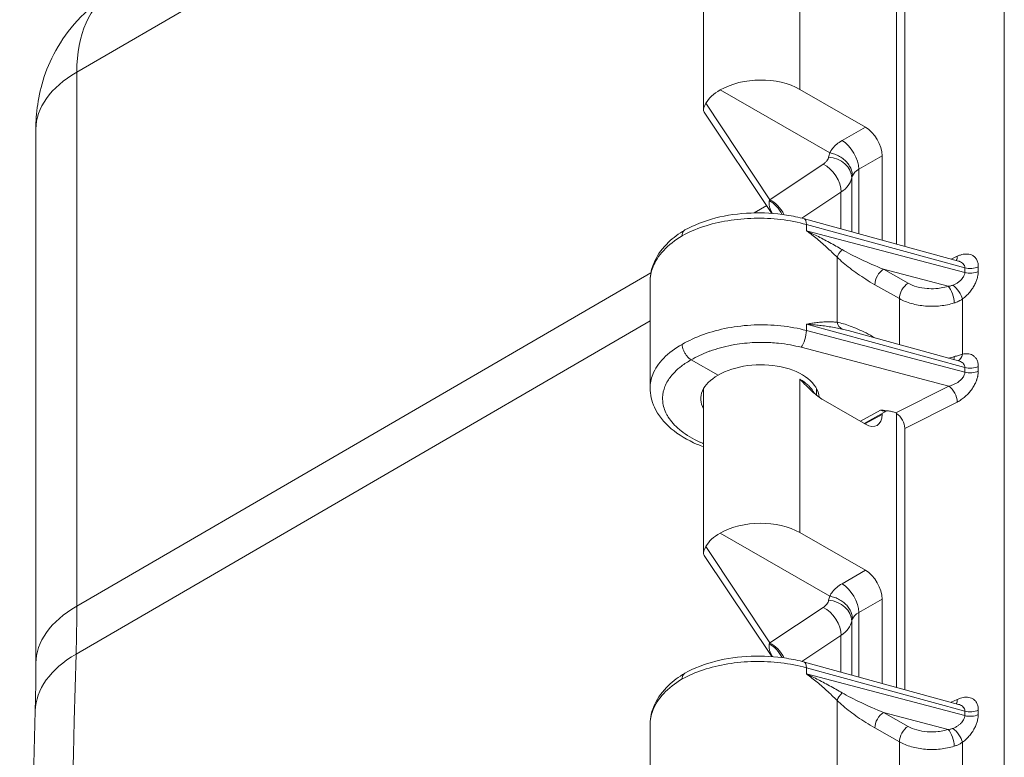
# Model space of a CAD drawing. Header units: inches. Extents: x 0 to 110, y 2 to 70.
# Tile 8 of 129: x 3.86 to 6.39, y 17.29 to 19.19. Entities that reach past the tile are written whole.
import ezdxf

# ---------------------------------------------------------------- set-up
doc = ezdxf.new("R2010")
doc.units = ezdxf.units.IN
doc.header["$LTSCALE"] = 3.25
doc.header["$MEASUREMENT"] = 0
doc.layers.add('Visible (ANSI)', color=7, linetype='Continuous', lineweight=18)
doc.layers.add('Visible Narrow (ANSI)', color=7, linetype='Continuous', lineweight=5)

msp = doc.modelspace()

# ---------------------------------------------------------------- linework, layer by layer
at = {"layer": 'Visible (ANSI)'}
for p, q in [((5.616, 19.3784), (5.616, 18.9561)), ((6.1113, 18.6116), (6.1113, 19.3159)), ((6.133, 19.2768), (6.133, 18.6056)), ((5.6593, 19.0074), (5.9404, 18.8456)), ((5.8637, 19.009), (6.032, 18.912)), ((5.7917, 18.6904), (5.6176, 18.9504)), ((3.9019, 17.5344), (3.9019, 18.9066)), ((6.0747, 18.8381), (6.0747, 18.6216)), ((6.2712, 18.5678), (5.8751, 18.6763)), ((5.479, 18.5155), (5.479, 18.2415)), ((6.2617, 18.5083), (6.2617, 18.5083)), ((5.9878, 18.3892), (5.9878, 18.3892)), ((5.9878, 18.3892), (6.2712, 18.3115)), ((5.6535, 18.2744), (5.5846, 18.3141)), ((5.616, 18.2397), (5.616, 17.8173)), ((5.9061, 18.2406), (5.9061, 18.2235)), ((5.9235, 18.2113), (6.032, 18.1488)), ((6.0872, 18.1834), (6.0286, 18.1508)), ((6.0747, 18.1764), (6.0747, 18.1735)), ((6.1113, 17.4728), (6.1113, 18.1771)), ((6.133, 18.1381), (6.133, 17.4669)), ((5.6593, 17.8687), (5.9404, 17.7068)), ((5.8637, 17.8703), (6.032, 17.7733)), ((5.7917, 17.5517), (5.6176, 17.8117)), ((6.0747, 17.6994), (6.0747, 17.4828)), ((6.2712, 17.429), (5.8751, 17.5375)), ((5.479, 17.3768), (5.479, 17.1028)), ((6.2617, 17.3695), (6.2617, 17.3695))]:
    msp.add_line(p, q, dxfattribs=at)
for centre, major_axis, ratio, start_param, end_param in [((5.7611, 18.9479), (0.1451, 0.0022), 0.585862, 0.776396, 2.339193), ((5.7611, 18.9479), (0.1451, -0.0022), 0.565686, 2.356589, 2.853528), ((6.032, 18.8627), (0.0301, -0.0523), 0.578269, 0.787485, 2.357977), ((5.8665, 18.6449), (0.0086, 0.0313), 0.342066, 6.283149, 6.283195), ((5.7611, 18.2125), (-0.152, -0.0023), 0.585862, 3.180517, 5.488785), ((5.7611, 18.2125), (-0.152, 0.0023), 0.565686, 5.506182, 6.595407), ((6.032, 18.1981), (0.0301, -0.0523), 0.577917, 5.499872, 7.070364), ((6.11, 18.1514), (0.0163, -0.0281), 0.578974, 0.78442, 2.26258), ((5.7611, 17.8091), (0.1451, 0.0022), 0.585862, 0.776396, 2.339193), ((5.7611, 17.8092), (0.1451, -0.0022), 0.565686, 2.356589, 2.853528), ((6.032, 17.724), (0.0301, -0.0523), 0.578269, 0.787485, 2.357977), ((5.8665, 17.5062), (0.0086, 0.0313), 0.342066, 6.283149, 6.283195)]:
    msp.add_ellipse(centre, major_axis=major_axis, ratio=ratio, start_param=start_param, end_param=end_param, dxfattribs=at)
for points, knots in [([(3.9019, 18.9066), (3.9019, 18.9267), (3.9033, 18.948), (3.91, 18.993), (3.9153, 19.0168), (3.932, 19.0667), (3.9434, 19.0927), (3.9742, 19.145), (3.9936, 19.1712), (4.0411, 19.2195), (4.0691, 19.2415), (4.0997, 19.2594)], [1.5707963, 1.5707963, 1.5707963, 1.5707963, 1.7276444, 1.7276444, 1.8844925, 1.8844925, 2.0413407, 2.0413407, 2.1981888, 2.1981888, 2.3550369, 2.3550369, 2.3550369, 2.3550369]), ([(5.6176, 18.9504), (5.6168, 18.9516), (5.6163, 18.9529), (5.6154, 18.9589), (5.6176, 18.9645), (5.6223, 18.9733)], [0.0906454, 0.0906454, 0.0906454, 0.0906454, 0.135667, 0.135667, 0.2691124, 0.2691124, 0.2691124, 0.2691124]), ([(5.9986, 18.787), (5.9986, 18.7907), (5.9981, 18.7945), (5.9971, 18.7982), (5.9961, 18.802), (5.9946, 18.8057), (5.9928, 18.8094), (5.9909, 18.813), (5.9886, 18.8165), (5.9859, 18.8198), (5.9832, 18.8231), (5.9801, 18.8262), (5.9767, 18.829), (5.9733, 18.8319), (5.9696, 18.8344), (5.9657, 18.8366), (5.9618, 18.8389), (5.9578, 18.8407), (5.9534, 18.8423), (5.9491, 18.8438), (5.9445, 18.8449), (5.9404, 18.8456)], [0.0000479, 0.0000479, 0.0000479, 0.0000479, 0.1428571, 0.1428571, 0.1428571, 0.2857143, 0.2857143, 0.2857143, 0.4285714, 0.4285714, 0.4285714, 0.5714286, 0.5714286, 0.5714286, 0.7142857, 0.7142857, 0.7142857, 0.8571429, 0.8571429, 0.8571429, 1, 1, 1, 1]), ([(5.5685, 18.6479), (5.5917, 18.6608), (5.6187, 18.6712), (5.676, 18.6858), (5.7071, 18.6901), (5.7686, 18.6926), (5.7999, 18.6907), (5.8452, 18.6835), (5.8604, 18.6803), (5.8751, 18.6763)], [0, 0, 0, 0, 0.258225, 0.258225, 0.51406, 0.51406, 0.7651761, 0.7651761, 0.8967651, 0.8967651, 0.8967651, 0.8967651]), ([(5.479, 18.516), (5.4791, 18.5338), (5.4833, 18.5518), (5.4992, 18.5856), (5.5113, 18.6019), (5.5384, 18.6278), (5.5526, 18.6384), (5.5683, 18.6477)], [0.0020596, 0.0020596, 0.0020596, 0.0020596, 0.208726, 0.208726, 0.4253262, 0.4253262, 0.6003318, 0.6003318, 0.6003318, 0.6003318]), ([(5.5685, 18.6479), (5.5685, 18.6478), (5.5684, 18.6478), (5.5684, 18.6478), (5.567, 18.647), (5.5657, 18.6458), (5.5647, 18.6444), (5.5627, 18.6415), (5.5616, 18.6375), (5.5616, 18.6329)], [0.4933139, 0.4933139, 0.4933139, 0.4933139, 0.4999131, 0.4999131, 0.4999131, 0.6666667, 0.6666667, 0.6666667, 0.9998723, 0.9998723, 0.9998723, 0.9998723]), ([(5.5616, 18.3539), (5.5616, 18.3492), (5.5628, 18.3441), (5.5649, 18.3389), (5.5659, 18.3363), (5.5671, 18.3337), (5.5685, 18.3313), (5.5698, 18.3289), (5.5714, 18.3264), (5.5732, 18.3243), (5.5766, 18.3199), (5.5806, 18.3164), (5.5846, 18.3141)], [0, 0, 0, 0, 0.333333, 0.333333, 0.333333, 0.500146, 0.500146, 0.500146, 0.666667, 0.666667, 0.666667, 1, 1, 1, 1]), ([(5.9235, 18.2113), (5.9191, 18.2139), (5.9099, 18.2201), (5.8953, 18.2326), (5.8799, 18.2475), (5.8692, 18.2586), (5.8637, 18.2644)], [0, 0, 0, 0, 0.25, 0.5, 0.75, 0.9999878, 0.9999878, 0.9999878, 0.9999878]), ([(5.616, 18.0907), (5.6106, 18.0927), (5.6054, 18.0948), (5.5748, 18.1078), (5.552, 18.1214), (5.5145, 18.1532), (5.4995, 18.1718), (5.4829, 18.2078), (5.479, 18.2247), (5.479, 18.2416)], [0.9644586, 0.9644586, 0.9644586, 0.9644586, 1.0153956, 1.0153956, 1.2688041, 1.2688041, 1.5260768, 1.5260768, 1.7250224, 1.7250224, 1.7250224, 1.7250224]), ([(6.0707, 18.1849), (6.0715, 18.1848), (6.0717, 18.1848), (6.0786, 18.1843), (6.085, 18.1838), (6.0945, 18.1824), (6.098, 18.1818), (6.1043, 18.1801), (6.1073, 18.1791), (6.1099, 18.1779)], [-0.1148729, -0.1148729, -0.1148729, -0.1148729, -0.1088705, -0.1088705, -0.057359, -0.057359, -0.0277862, -0.0277862, -0.000001, -0.000001, -0.000001, -0.000001]), ([(6.1099, 18.1779), (6.1103, 18.1777), (6.1106, 18.1775), (6.111, 18.1773), (6.1114, 18.1771), (6.1117, 18.1768), (6.1121, 18.1766)], [0.0000089, 0.0000089, 0.0000089, 0.0000089, 0.5000038, 0.5000038, 0.5000038, 1, 1, 1, 1]), ([(5.6176, 17.8117), (5.6168, 17.8129), (5.6163, 17.8142), (5.6154, 17.8201), (5.6176, 17.8258), (5.6223, 17.8346)], [0.0906454, 0.0906454, 0.0906454, 0.0906454, 0.135667, 0.135667, 0.2691124, 0.2691124, 0.2691124, 0.2691124]), ([(5.9986, 17.6483), (5.9986, 17.652), (5.9981, 17.6557), (5.9971, 17.6595), (5.9961, 17.6632), (5.9946, 17.667), (5.9928, 17.6706), (5.9909, 17.6743), (5.9886, 17.6778), (5.9859, 17.6811), (5.9832, 17.6844), (5.9801, 17.6875), (5.9767, 17.6903), (5.9733, 17.6931), (5.9696, 17.6957), (5.9657, 17.6979), (5.9618, 17.7001), (5.9578, 17.702), (5.9534, 17.7035), (5.9491, 17.7051), (5.9445, 17.7062), (5.9404, 17.7068)], [0.0000479, 0.0000479, 0.0000479, 0.0000479, 0.1428571, 0.1428571, 0.1428571, 0.2857143, 0.2857143, 0.2857143, 0.4285714, 0.4285714, 0.4285714, 0.5714286, 0.5714286, 0.5714286, 0.7142857, 0.7142857, 0.7142857, 0.8571429, 0.8571429, 0.8571429, 1, 1, 1, 1]), ([(5.5685, 17.5091), (5.5917, 17.522), (5.6187, 17.5325), (5.676, 17.547), (5.7071, 17.5514), (5.7686, 17.5538), (5.7999, 17.552), (5.8452, 17.5448), (5.8604, 17.5415), (5.8751, 17.5375)], [0, 0, 0, 0, 0.258225, 0.258225, 0.51406, 0.51406, 0.7651761, 0.7651761, 0.8967651, 0.8967651, 0.8967651, 0.8967651]), ([(3.9002, 17.4121), (3.9004, 17.4201), (3.9006, 17.4282), (3.901, 17.4444), (3.9012, 17.4525), (3.9015, 17.4688), (3.9016, 17.477), (3.9018, 17.4933), (3.9018, 17.5015), (3.9019, 17.5179), (3.9019, 17.5262), (3.9019, 17.5344)], [1.53818281, 1.53818281, 1.53818281, 1.53818281, 1.54470552, 1.54470552, 1.55122822, 1.55122822, 1.55775092, 1.55775092, 1.56427362, 1.56427362, 1.57079633, 1.57079633, 1.57079633, 1.57079633]), ([(5.479, 17.3773), (5.4791, 17.3951), (5.4833, 17.413), (5.4992, 17.4469), (5.5113, 17.4631), (5.5384, 17.4891), (5.5526, 17.4997), (5.5683, 17.509)], [0.0020596, 0.0020596, 0.0020596, 0.0020596, 0.208726, 0.208726, 0.4253262, 0.4253262, 0.6003318, 0.6003318, 0.6003318, 0.6003318]), ([(5.5685, 17.5091), (5.5685, 17.5091), (5.5684, 17.5091), (5.5684, 17.509), (5.567, 17.5082), (5.5657, 17.5071), (5.5647, 17.5056), (5.5627, 17.5028), (5.5616, 17.4988), (5.5616, 17.4941)], [0.4933139, 0.4933139, 0.4933139, 0.4933139, 0.4999131, 0.4999131, 0.4999131, 0.6666667, 0.6666667, 0.6666667, 0.9998723, 0.9998723, 0.9998723, 0.9998723]), ([(3.9002, 11.8405), (3.8897, 12.2178), (3.8813, 12.5939), (3.8688, 13.344), (3.8646, 13.7178), (3.8604, 14.4632), (3.8604, 14.8347), (3.8646, 15.5753), (3.8688, 15.9444), (3.8813, 16.6801), (3.8897, 17.0467), (3.9002, 17.4121)], [1.53818281, 1.53818281, 1.53818281, 1.53818281, 1.55122822, 1.55122822, 1.56427362, 1.56427362, 1.57731903, 1.57731903, 1.59036443, 1.59036443, 1.60340984, 1.60340984, 1.60340984, 1.60340984])]:
    msp.add_open_spline(points, degree=3, knots=knots, dxfattribs=at)
for points in [[(6.2712, 18.5678), (6.2712, 18.5678), (6.2712, 18.5678), (6.2712, 18.5678)], [(5.479, 18.5155), (5.479, 18.5155), (5.479, 18.5155), (5.479, 18.5155)], [(6.2712, 18.3115), (6.2712, 18.3115), (6.2712, 18.3115), (6.2712, 18.3115)], [(6.0873, 18.1834), (6.0873, 18.1834), (6.0872, 18.1834), (6.0872, 18.1834)], [(6.2712, 17.429), (6.2712, 17.429), (6.2712, 17.429), (6.2712, 17.429)], [(5.479, 17.3768), (5.479, 17.3768), (5.479, 17.3768), (5.479, 17.3768)]]:
    msp.add_open_spline(points, degree=3, dxfattribs=at)
at = {"layer": 'Visible Narrow (ANSI)'}
for p, q in [((6.3885, 11.682), (6.3885, 21.4248)), ((4.0069, 19.0534), (5.6658, 20.0171)), ((5.8637, 19.3845), (5.8637, 19.009)), ((4.0069, 17.6812), (4.0069, 19.0534)), ((5.7861, 18.7255), (5.6223, 18.9733)), ((5.9722, 18.8776), (6.032, 18.912)), ((6.0148, 18.8036), (6.0747, 18.8381)), ((5.7861, 18.7255), (5.9237, 18.8169)), ((5.9726, 18.8231), (5.9726, 18.8231)), ((5.9791, 18.8269), (5.9791, 18.8269)), ((6.0148, 18.638), (6.0148, 18.8036)), ((5.9968, 18.7817), (5.9968, 18.6429)), ((5.8686, 18.678), (5.9692, 18.7448)), ((5.9692, 18.7448), (5.9692, 18.6505)), ((5.7462, 18.6916), (5.7784, 18.7103)), ((5.7925, 18.7185), (5.7925, 18.7185)), ((5.8803, 18.6619), (5.8803, 18.6458)), ((6.2872, 18.5504), (5.8803, 18.6619)), ((6.2872, 18.5387), (5.8803, 18.6458)), ((5.9968, 18.5839), (5.9968, 18.5839)), ((5.9591, 18.4105), (5.9591, 18.5778)), ((6.2522, 18.573), (6.2678, 18.5802)), ((4.0069, 17.6812), (5.4811, 18.5376)), ((6.2445, 18.5032), (6.0785, 18.5468)), ((6.1415, 18.5111), (6.0785, 18.5468)), ((6.2872, 18.5504), (6.2872, 18.5387)), ((6.3218, 18.553), (6.3218, 18.5413)), ((6.1191, 18.4714), (6.0561, 18.5072)), ((6.2545, 18.4857), (6.2545, 18.4857)), ((6.1191, 18.3532), (6.1191, 18.4714)), ((6.2545, 18.4586), (6.2545, 18.4586)), ((6.2582, 18.4737), (6.2582, 18.4737)), ((6.2582, 18.4597), (6.2582, 18.4597)), ((6.2814, 18.3287), (6.2814, 18.4705)), ((6.2085, 18.4518), (6.2085, 18.4518)), ((5.479, 18.4145), (4.0052, 17.5581)), ((5.8803, 18.4057), (5.8803, 18.3896)), ((5.8803, 18.4057), (6.2872, 18.2942)), ((5.9692, 18.4083), (5.9692, 18.4083)), ((6.2872, 18.2825), (5.8803, 18.3896)), ((6.0148, 18.392), (6.0148, 18.392)), ((6.0561, 18.371), (6.058, 18.37)), ((6.2465, 18.2464), (5.8669, 18.3463)), ((6.2872, 18.2942), (6.2872, 18.2825)), ((6.3218, 18.2968), (6.3218, 18.2851)), ((5.8637, 18.2644), (5.8637, 18.2458)), ((5.8637, 18.2644), (5.8637, 18.2644)), ((5.8637, 18.2458), (5.8637, 17.8703)), ((6.2465, 18.2464), (6.1099, 18.1779)), ((6.2678, 18.2057), (6.133, 18.1381)), ((6.0192, 18.1562), (6.0707, 18.1849)), ((6.0304, 18.1498), (6.0747, 18.1735)), ((5.7861, 17.5868), (5.6223, 17.8346)), ((5.9722, 17.7388), (6.032, 17.7733)), ((6.0148, 17.6649), (6.0747, 17.6994)), ((5.7861, 17.5868), (5.9237, 17.6782)), ((6.0148, 17.4993), (6.0148, 17.6649)), ((5.9968, 17.643), (5.9968, 17.5042)), ((5.8686, 17.5393), (5.9692, 17.6061)), ((5.9692, 17.6061), (5.9692, 17.5118)), ((5.8803, 17.5231), (5.8803, 17.5071)), ((6.2872, 17.4117), (5.8803, 17.5231)), ((6.2872, 17.4), (5.8803, 17.5071)), ((5.9968, 17.4452), (5.9968, 17.4452)), ((5.9591, 17.2718), (5.9591, 17.4391)), ((6.2522, 17.4342), (6.2678, 17.4415)), ((6.2445, 17.3644), (6.0785, 17.4081)), ((6.1415, 17.3723), (6.0785, 17.4081)), ((6.2872, 17.4117), (6.2872, 17.4)), ((6.3218, 17.4143), (6.3218, 17.4026)), ((6.1191, 17.3327), (6.0561, 17.3684)), ((6.2545, 17.347), (6.2545, 17.347)), ((6.1191, 17.2145), (6.1191, 17.3327)), ((6.2545, 17.3199), (6.2545, 17.3199)), ((6.2582, 17.335), (6.2582, 17.335)), ((6.2582, 17.321), (6.2582, 17.321)), ((6.2814, 17.1899), (6.2814, 17.3317)), ((6.2085, 17.3131), (6.2085, 17.3131))]:
    msp.add_line(p, q, dxfattribs=at)
for centre, major_axis, ratio, start_param, end_param in [((4.3245, 18.8706), (-0.2241, 0.3892), 0.578093, 0.003091, 0.787332), ((4.2641, 18.9066), (-0.3621, 0), 0.575862, 5.50215, 6.283185), ((5.9729, 18.8286), (-0.0301, 0.0523), 0.557781, 3.929044, 5.499536), ((5.9367, 18.7854), (0.0593, -0.0112), 0.82069, 0.152197, 1.712036), ((5.923, 18.7672), (-0.0334, 0.0503), 0.636195, 3.890894, 5.460094), ((6.0568, 18.7769), (-0.0604, 0.0018), 0.555287, 6.030885, 6.193255), ((6.0568, 18.7786), (-0.0604, -0.0019), 0.595672, 5.462279, 5.996369), ((5.7799, 18.6724), (-0.0299, 0.0524), 0.675568, 4.619684, 5.46345), ((5.7853, 18.6758), (-0.0334, 0.0503), 0.636195, 4.519861, 5.460169), ((5.8665, 18.6449), (0.0086, 0.0313), 0.342066, 5.374827, 6.283149), ((5.9819, 18.5912), (-0.0225, -0.0234), 0.356821, 4.786412, 5.610461), ((6.0812, 18.5723), (0.1514, -0.062), 0.150689, 3.969504, 4.756441), ((6.2469, 18.5945), (0.0137, -0.0295), 0.535442, 0.352495, 0.835351), ((6.0789, 18.5205), (-0.016, -0.0283), 0.57412, 3.938998, 5.492314), ((6.3009, 18.5674), (0.0325, 0), 0.575862, 4.276057, 5.410521), ((6.3009, 18.5557), (0.0325, 0), 0.575862, 4.276058, 5.410524), ((6.1419, 18.4847), (-0.016, -0.0283), 0.574125, 3.938994, 5.492337), ((6.2449, 18.4768), (0.0098, -0.031), 0.370579, 0.893432, 2.459026), ((6.2605, 18.4848), (0.0195, -0.026), 0.36914, 0.739434, 2.203266), ((5.9819, 18.4238), (-0.0056, -0.032), 0.729566, 5.265043, 6.089087), ((5.8665, 18.3726), (0.0083, 0.0314), 0.348941, 3.816961, 5.371322), ((6.0789, 18.3843), (0.0161, 0.0283), 0.573986, 2.350865, 2.371363), ((6.2449, 18.3389), (-0.009, 0.0312), 0.389776, 3.731477, 4.045746), ((6.2605, 18.343), (0.0068, -0.0318), 0.65012, 0.116755, 0.968845), ((6.3009, 18.3112), (0.0325, 0), 0.575862, 4.276057, 5.410521), ((6.3009, 18.2995), (0.0325, 0), 0.575862, 4.276058, 5.410524), ((6.2469, 18.2201), (0.0146, -0.029), 0.515418, 0.819538, 2.388814), ((6.071, 18.2116), (0.0165, -0.028), 0.596053, 5.493149, 6.268602), ((5.9729, 17.6899), (-0.0301, 0.0523), 0.557781, 3.929044, 5.499536), ((4.2641, 17.5344), (-0.3621, 0), 0.575862, 5.50215, 6.283185), ((0.7132, 19.578), (-2.3245, 4.0366), 0.578093, 3.896311, 3.928925), ((5.923, 17.6284), (-0.0334, 0.0503), 0.636195, 3.890894, 5.460094), ((5.9367, 17.6466), (0.0593, -0.0112), 0.82069, 0.152197, 1.712036), ((6.0568, 17.6382), (-0.0604, 0.0018), 0.555287, 6.030885, 6.193255), ((6.0568, 17.6399), (-0.0604, -0.0019), 0.595672, 5.462279, 5.996369), ((5.7799, 17.5337), (-0.0299, 0.0524), 0.675568, 4.619684, 5.46345), ((5.7853, 17.537), (-0.0334, 0.0503), 0.636195, 4.519861, 5.460169), ((4.2622, 17.4017), (-0.362, 0.0104), 0.594406, 5.518933, 6.283185), ((77.843, -27.7476), (-52.1379, 90.539), 0.578093, 0.754718, 0.819945), ((5.8665, 17.5062), (0.0086, 0.0313), 0.342066, 5.374827, 6.283149), ((5.9819, 17.4524), (-0.0225, -0.0234), 0.356821, 4.786412, 5.610461), ((6.0812, 17.4336), (0.1514, -0.062), 0.150689, 3.969504, 4.756441), ((6.2469, 17.4558), (0.0137, -0.0295), 0.535442, 0.352495, 0.835351), ((6.0789, 17.3818), (-0.016, -0.0283), 0.57412, 3.938998, 5.492314), ((6.3009, 17.4286), (0.0325, 0), 0.575862, 4.276057, 5.410521), ((6.3009, 17.4169), (0.0325, 0), 0.575862, 4.276058, 5.410524), ((6.1419, 17.346), (-0.016, -0.0283), 0.574125, 3.938994, 5.492337), ((6.2449, 17.3381), (0.0098, -0.031), 0.370579, 0.893432, 2.459026), ((6.2605, 17.3461), (0.0195, -0.026), 0.36914, 0.739434, 2.203266)]:
    msp.add_ellipse(centre, major_axis=major_axis, ratio=ratio, start_param=start_param, end_param=end_param, dxfattribs=at)
for points, knots in [([(5.9404, 18.8456), (5.9423, 18.8494), (5.9465, 18.8574), (5.9577, 18.8681), (5.9669, 18.8745), (5.9722, 18.8776)], [0.0000007, 0.0000007, 0.0000007, 0.0000007, 0.3333333, 0.6666667, 1, 1, 1, 1]), ([(5.9237, 18.8169), (5.9252, 18.8179), (5.9266, 18.819), (5.9278, 18.82), (5.9299, 18.8218), (5.9316, 18.8236), (5.933, 18.8254), (5.9343, 18.8271), (5.9353, 18.8288), (5.9361, 18.8306), (5.9367, 18.8321), (5.9372, 18.8336), (5.9375, 18.8351)], [0, 0, 0, 0, 0.1912749, 0.1912749, 0.1912749, 0.5, 0.5, 0.5, 0.7763274, 0.7763274, 0.7763274, 0.9999757, 0.9999757, 0.9999757, 0.9999757]), ([(5.9692, 18.7448), (5.9768, 18.75), (5.9894, 18.7616), (5.9955, 18.7749), (5.9968, 18.7817)], [0.0000001, 0.0000001, 0.0000001, 0.0000001, 0.5, 0.9999997, 0.9999997, 0.9999997, 0.9999997]), ([(5.7931, 18.6903), (5.7927, 18.6909), (5.7924, 18.6915), (5.7921, 18.6921), (5.792, 18.6921), (5.792, 18.6922), (5.792, 18.6923), (5.7911, 18.6938), (5.7903, 18.6954), (5.7896, 18.6969), (5.7895, 18.6971), (5.7895, 18.6972), (5.7894, 18.6973), (5.7887, 18.6988), (5.7881, 18.7003), (5.7875, 18.7017), (5.7875, 18.7019), (5.7874, 18.702), (5.7873, 18.7022), (5.7868, 18.7036), (5.7863, 18.705), (5.7859, 18.7063), (5.7859, 18.7065), (5.7858, 18.7066), (5.7858, 18.7068), (5.7854, 18.7081), (5.7852, 18.7093), (5.7849, 18.7105), (5.7849, 18.7107), (5.7849, 18.7108), (5.7849, 18.711), (5.7847, 18.7121), (5.7846, 18.7132), (5.7845, 18.7142), (5.7845, 18.7144), (5.7845, 18.7145), (5.7845, 18.7147), (5.7844, 18.7157), (5.7844, 18.7166), (5.7845, 18.7175), (5.7845, 18.7176), (5.7845, 18.7178), (5.7845, 18.718), (5.7845, 18.7188), (5.7846, 18.7196), (5.7848, 18.7204), (5.7848, 18.7205), (5.7848, 18.7207), (5.7849, 18.7209), (5.785, 18.7216), (5.7852, 18.7223), (5.7854, 18.723)], [0.2401828, 0.2401828, 0.2401828, 0.2401828, 0.2727273, 0.2727273, 0.2727273, 0.2773277, 0.2773277, 0.2773277, 0.3636364, 0.3636364, 0.3636364, 0.3700444, 0.3700444, 0.3700444, 0.4545455, 0.4545455, 0.4545455, 0.4627586, 0.4627586, 0.4627586, 0.5454545, 0.5454545, 0.5454545, 0.5554928, 0.5554928, 0.5554928, 0.6363636, 0.6363636, 0.6363636, 0.6482745, 0.6482745, 0.6482745, 0.7272727, 0.7272727, 0.7272727, 0.7409922, 0.7409922, 0.7409922, 0.8181818, 0.8181818, 0.8181818, 0.8337261, 0.8337261, 0.8337261, 0.9090909, 0.9090909, 0.9090909, 0.9264008, 0.9264008, 0.9264008, 1, 1, 1, 1]), ([(5.7854, 18.723), (5.7855, 18.7234), (5.7857, 18.7242), (5.786, 18.7251), (5.7861, 18.7255)], [0.00017, 0.00017, 0.00017, 0.00017, 0.5, 1, 1, 1, 1]), ([(5.8803, 18.6619), (5.8594, 18.6676), (5.8154, 18.6761), (5.7461, 18.6794), (5.6777, 18.6732), (5.6143, 18.6578), (5.5779, 18.6419), (5.5616, 18.6329)], [0, 0, 0, 0, 0.2, 0.4, 0.6, 0.8, 1, 1, 1, 1]), ([(5.5616, 18.6329), (5.5428, 18.6217), (5.5106, 18.5963), (5.4842, 18.5553), (5.479, 18.5276), (5.479, 18.5155)], [0, 0, 0, 0, 0.0909091, 0.1818182, 0.2527386, 0.2527386, 0.2527386, 0.2527386]), ([(5.9591, 18.5778), (5.9549, 18.5821), (5.9506, 18.5863), (5.9461, 18.5906), (5.9416, 18.5949), (5.9369, 18.5993), (5.9322, 18.6035), (5.9275, 18.6078), (5.9228, 18.612), (5.9181, 18.616), (5.9134, 18.62), (5.9087, 18.6239), (5.9042, 18.6275), (5.8997, 18.6311), (5.8954, 18.6345), (5.8914, 18.6376), (5.8874, 18.6406), (5.8837, 18.6433), (5.8803, 18.6458)], [0.0001648, 0.0001648, 0.0001648, 0.0001648, 0.1666667, 0.1666667, 0.1666667, 0.3333333, 0.3333333, 0.3333333, 0.5, 0.5, 0.5, 0.6666667, 0.6666667, 0.6666667, 0.8333333, 0.8333333, 0.8333333, 1, 1, 1, 1]), ([(5.9719, 18.5975), (5.9668, 18.6004), (5.9615, 18.6034), (5.9562, 18.6065), (5.9508, 18.6095), (5.9452, 18.6126), (5.9397, 18.6156), (5.9341, 18.6186), (5.9286, 18.6216), (5.9232, 18.6245), (5.9177, 18.6273), (5.9124, 18.6301), (5.9073, 18.6326), (5.9021, 18.6352), (5.8972, 18.6377), (5.8927, 18.6399), (5.8882, 18.642), (5.8841, 18.644), (5.8803, 18.6458)], [0, 0, 0, 0, 0.166667, 0.166667, 0.166667, 0.333333, 0.333333, 0.333333, 0.5, 0.5, 0.5, 0.666667, 0.666667, 0.666667, 0.833333, 0.833333, 0.833333, 1, 1, 1, 1]), ([(6.0561, 18.5072), (6.0482, 18.5117), (6.0329, 18.5209), (6.0116, 18.5351), (5.9922, 18.5493), (5.9747, 18.5635), (5.9641, 18.5731), (5.9591, 18.5778)], [0, 0, 0, 0, 0.2, 0.4, 0.6, 0.8, 0.9999812, 0.9999812, 0.9999812, 0.9999812]), ([(6.2712, 18.5678), (6.272, 18.5675), (6.2728, 18.5673), (6.2736, 18.567), (6.2737, 18.567), (6.2738, 18.5669), (6.2739, 18.5669), (6.2756, 18.5663), (6.2772, 18.5655), (6.2788, 18.5645), (6.2789, 18.5645), (6.279, 18.5644), (6.279, 18.5644), (6.2806, 18.5634), (6.282, 18.5622), (6.2832, 18.5608), (6.2844, 18.5594), (6.2854, 18.5578), (6.2861, 18.5561), (6.2868, 18.5543), (6.2872, 18.5524), (6.2872, 18.5504)], [0.4975282, 0.4975282, 0.4975282, 0.4975282, 0.5488529, 0.5488529, 0.5488529, 0.5555556, 0.5555556, 0.5555556, 0.6608392, 0.6608392, 0.6608392, 0.6666667, 0.6666667, 0.6666667, 0.7727679, 0.7727679, 0.7727679, 0.8846584, 0.8846584, 0.8846584, 1, 1, 1, 1]), ([(6.2872, 18.5387), (6.2872, 18.5377), (6.2871, 18.5366), (6.2869, 18.5354), (6.2866, 18.5343), (6.2863, 18.533), (6.2858, 18.5317), (6.2853, 18.5304), (6.2847, 18.529), (6.2838, 18.5275), (6.283, 18.5261), (6.2819, 18.5245), (6.2806, 18.5229), (6.2794, 18.5214), (6.2779, 18.5198), (6.2762, 18.5182), (6.2745, 18.5166), (6.2726, 18.5151), (6.2705, 18.5136), (6.2685, 18.5121), (6.2662, 18.5107), (6.2639, 18.5094), (6.2616, 18.5082), (6.2592, 18.507), (6.2567, 18.506)], [0.0000001, 0.0000001, 0.0000001, 0.0000001, 0.1250001, 0.1250001, 0.1250001, 0.2500001, 0.2500001, 0.2500001, 0.3750001, 0.3750001, 0.3750001, 0.5000001, 0.5000001, 0.5000001, 0.625, 0.625, 0.625, 0.75, 0.75, 0.75, 0.875, 0.875, 0.875, 1, 1, 1, 1]), ([(6.3218, 18.5413), (6.3218, 18.5393), (6.3217, 18.5371), (6.3211, 18.5323), (6.3202, 18.5273), (6.3177, 18.5185), (6.3135, 18.5087), (6.3076, 18.4983), (6.3, 18.488), (6.2941, 18.4816), (6.2879, 18.4757), (6.2848, 18.473), (6.2814, 18.4705)], [0, 0, 0, 0, 0.125, 0.125, 0.25, 0.375, 0.5, 0.625, 0.75, 0.875, 0.875, 0.9999999, 0.9999999, 0.9999999, 0.9999999]), ([(6.2445, 18.5032), (6.2385, 18.5013), (6.2324, 18.4998), (6.2262, 18.4988), (6.2236, 18.4983), (6.2209, 18.498), (6.2183, 18.4977), (6.2105, 18.4969), (6.2025, 18.4966), (6.1946, 18.497), (6.1933, 18.497), (6.1919, 18.4971), (6.1906, 18.4972), (6.1814, 18.4979), (6.1724, 18.4995), (6.1642, 18.5018), (6.1559, 18.5041), (6.1484, 18.5072), (6.1415, 18.5111)], [0, 0, 0, 0, 0.176003, 0.176003, 0.176003, 0.25, 0.25, 0.25, 0.463339, 0.463339, 0.463339, 0.5, 0.5, 0.5, 0.74903, 0.74903, 0.74903, 1, 1, 1, 1]), ([(6.2567, 18.506), (6.2556, 18.5055), (6.2545, 18.5051), (6.2532, 18.5047), (6.2519, 18.5044), (6.2506, 18.5041), (6.2491, 18.5038), (6.2477, 18.5035), (6.2461, 18.5033), (6.2445, 18.5032)], [0.0000026, 0.0000026, 0.0000026, 0.0000026, 0.3333348, 0.3333348, 0.3333348, 0.6666669, 0.6666669, 0.6666669, 0.9999991, 0.9999991, 0.9999991, 0.9999991]), ([(6.26, 18.4602), (6.2487, 18.4567), (6.2244, 18.4517), (6.1858, 18.4512), (6.149, 18.4577), (6.1281, 18.4663), (6.1191, 18.4714)], [0.0000001, 0.0000001, 0.0000001, 0.0000001, 0.25, 0.5, 0.75, 0.9999985, 0.9999985, 0.9999985, 0.9999985]), ([(6.2814, 18.4705), (6.2794, 18.4691), (6.2773, 18.4678), (6.2747, 18.4664), (6.2743, 18.4662), (6.272, 18.465), (6.27, 18.464), (6.2666, 18.4626), (6.2652, 18.4621), (6.2626, 18.4611), (6.2613, 18.4607), (6.26, 18.4602)], [0, 0, 0, 0, 0.333333, 0.333333, 0.391919, 0.391919, 0.666667, 0.666667, 0.845235, 0.845235, 1, 1, 1, 1]), ([(5.8803, 18.4057), (5.8836, 18.4063), (5.8872, 18.4069), (5.8911, 18.4075), (5.8951, 18.4081), (5.8993, 18.4088), (5.9038, 18.4094), (5.9083, 18.4099), (5.9129, 18.4104), (5.9176, 18.4108), (5.9178, 18.4108), (5.9179, 18.4109), (5.918, 18.4109), (5.9226, 18.4113), (5.9273, 18.4115), (5.9319, 18.4117), (5.932, 18.4117), (5.9322, 18.4117), (5.9324, 18.4117), (5.937, 18.4118), (5.9415, 18.4118), (5.9459, 18.4116), (5.9461, 18.4116), (5.9463, 18.4116), (5.9465, 18.4116), (5.9509, 18.4114), (5.955, 18.411), (5.9591, 18.4105)], [0, 0, 0, 0, 0.166667, 0.166667, 0.166667, 0.333333, 0.333333, 0.333333, 0.5, 0.5, 0.5, 0.504818, 0.504818, 0.504818, 0.666667, 0.666667, 0.666667, 0.673083, 0.673083, 0.673083, 0.833333, 0.833333, 0.833333, 0.841394, 0.841394, 0.841394, 1, 1, 1, 1]), ([(5.8803, 18.4057), (5.8839, 18.4054), (5.888, 18.4051), (5.8924, 18.4047), (5.8968, 18.4044), (5.9017, 18.4039), (5.9068, 18.4034), (5.9119, 18.4029), (5.9172, 18.4023), (5.9226, 18.4016), (5.9281, 18.401), (5.9337, 18.4002), (5.9392, 18.3993), (5.9448, 18.3985), (5.9504, 18.3975), (5.9559, 18.3965), (5.9614, 18.3955), (5.9667, 18.3944), (5.9719, 18.3932)], [0, 0, 0, 0, 0.166667, 0.166667, 0.166667, 0.333333, 0.333333, 0.333333, 0.5, 0.5, 0.5, 0.666667, 0.666667, 0.666667, 0.833333, 0.833333, 0.833333, 1, 1, 1, 1]), ([(5.9591, 18.4105), (5.9643, 18.4096), (5.9751, 18.407), (5.9927, 18.4012), (6.0122, 18.3934), (6.0332, 18.3835), (6.0483, 18.3754), (6.0561, 18.371)], [0.0000332, 0.0000332, 0.0000332, 0.0000332, 0.2, 0.4, 0.6, 0.8, 1, 1, 1, 1]), ([(5.8803, 18.3896), (5.8594, 18.3951), (5.8154, 18.4031), (5.7461, 18.4053), (5.6778, 18.3976), (5.6143, 18.3805), (5.5779, 18.3635), (5.5616, 18.3539)], [0, 0, 0, 0, 0.2, 0.4, 0.6, 0.8, 1, 1, 1, 1]), ([(5.8669, 18.3463), (5.858, 18.3486), (5.849, 18.3506), (5.8399, 18.3523), (5.8297, 18.3542), (5.8193, 18.3557), (5.8088, 18.3567), (5.7955, 18.3581), (5.7819, 18.3588), (5.7682, 18.3589), (5.7615, 18.359), (5.7547, 18.3588), (5.748, 18.3586), (5.7304, 18.3578), (5.7129, 18.356), (5.6959, 18.3531), (5.6933, 18.3527), (5.6907, 18.3522), (5.6881, 18.3517), (5.6686, 18.348), (5.6498, 18.3429), (5.6325, 18.3366), (5.6314, 18.3362), (5.6303, 18.3358), (5.6292, 18.3354), (5.6132, 18.3293), (5.5983, 18.3223), (5.5846, 18.3141)], [0, 0, 0, 0, 0.0941977, 0.0941977, 0.0941977, 0.2, 0.2, 0.2, 0.3339529, 0.3339529, 0.3339529, 0.4, 0.4, 0.4, 0.5731888, 0.5731888, 0.5731888, 0.6, 0.6, 0.6, 0.8, 0.8, 0.8, 0.8126384, 0.8126384, 0.8126384, 1, 1, 1, 1]), ([(5.479, 18.2416), (5.479, 18.2533), (5.4842, 18.2801), (5.5106, 18.3194), (5.5428, 18.3434), (5.5616, 18.3539)], [0.747257, 0.747257, 0.747257, 0.747257, 0.8181818, 0.9090909, 1, 1, 1, 1]), ([(5.616, 18.0987), (5.613, 18.0999), (5.6101, 18.1011), (5.607, 18.1025), (5.6067, 18.1027), (5.5882, 18.1111), (5.572, 18.1208), (5.557, 18.1327), (5.5556, 18.1338), (5.5424, 18.145), (5.5328, 18.1558), (5.5241, 18.1695), (5.5227, 18.172), (5.516, 18.1848), (5.5127, 18.1955), (5.5112, 18.21), (5.511, 18.2137), (5.5115, 18.227), (5.5135, 18.2365), (5.5192, 18.2506), (5.5216, 18.2553), (5.5291, 18.2679), (5.5352, 18.2755), (5.5475, 18.2881), (5.5533, 18.2932), (5.5672, 18.3037), (5.5754, 18.309), (5.5846, 18.3141)], [0.4405799, 0.4405799, 0.4405799, 0.4405799, 0.4545455, 0.4545455, 0.4560684, 0.4560684, 0.5454545, 0.5454545, 0.555039, 0.555039, 0.6363636, 0.6363636, 0.6540458, 0.6540458, 0.7272727, 0.7272727, 0.7530421, 0.7530421, 0.8181818, 0.8181818, 0.8519416, 0.8519416, 0.9090909, 0.9090909, 0.9513734, 0.9513734, 1, 1, 1, 1]), ([(6.26, 18.3223), (6.2636, 18.3234), (6.2709, 18.3255), (6.278, 18.3277), (6.2814, 18.3287)], [0.0000011, 0.0000011, 0.0000011, 0.0000011, 0.5, 1, 1, 1, 1]), ([(6.2712, 18.3115), (6.2712, 18.3115), (6.2713, 18.3115), (6.2713, 18.3115), (6.2729, 18.3111), (6.2746, 18.3105), (6.2761, 18.3097), (6.2777, 18.309), (6.2792, 18.3081), (6.2806, 18.3071), (6.282, 18.306), (6.2832, 18.3048), (6.2841, 18.3035), (6.2851, 18.3021), (6.2859, 18.3007), (6.2864, 18.2991), (6.2869, 18.2975), (6.2872, 18.2959), (6.2872, 18.2942)], [0.3725304, 0.3725304, 0.3725304, 0.3725304, 0.375, 0.375, 0.375, 0.5, 0.5, 0.5, 0.625, 0.625, 0.625, 0.75, 0.75, 0.75, 0.875, 0.875, 0.875, 1, 1, 1, 1]), ([(6.2872, 18.2825), (6.2872, 18.2814), (6.2871, 18.2803), (6.2868, 18.2791), (6.2866, 18.2778), (6.2862, 18.2765), (6.2857, 18.2752), (6.2851, 18.2738), (6.2844, 18.2723), (6.2835, 18.2707), (6.2825, 18.2692), (6.2814, 18.2676), (6.28, 18.2659), (6.2786, 18.2643), (6.277, 18.2626), (6.2751, 18.261), (6.2733, 18.2594), (6.2712, 18.2578), (6.269, 18.2563), (6.2667, 18.2548), (6.2643, 18.2534), (6.2619, 18.2521), (6.2594, 18.2509), (6.2568, 18.2497), (6.2542, 18.2488), (6.2517, 18.2478), (6.2491, 18.247), (6.2465, 18.2464)], [0.0000001, 0.0000001, 0.0000001, 0.0000001, 0.1111112, 0.1111112, 0.1111112, 0.2222223, 0.2222223, 0.2222223, 0.3333334, 0.3333334, 0.3333334, 0.4444445, 0.4444445, 0.4444445, 0.5555556, 0.5555556, 0.5555556, 0.6666667, 0.6666667, 0.6666667, 0.7777778, 0.7777778, 0.7777778, 0.8888889, 0.8888889, 0.8888889, 1, 1, 1, 1]), ([(6.3218, 18.2851), (6.3218, 18.2836), (6.3218, 18.2821), (6.3215, 18.2797), (6.3215, 18.2789), (6.3211, 18.2763), (6.3208, 18.2744), (6.3202, 18.2716), (6.3201, 18.2709), (6.3193, 18.2679), (6.3186, 18.2654), (6.3175, 18.2622), (6.3172, 18.2616), (6.3159, 18.2581), (6.3146, 18.2552), (6.3129, 18.2517), (6.3126, 18.2512), (6.3106, 18.2475), (6.3087, 18.2441), (6.3063, 18.2405), (6.3061, 18.2402), (6.3035, 18.2365), (6.3008, 18.233), (6.2979, 18.2296), (6.2978, 18.2295), (6.2947, 18.226), (6.2915, 18.2228), (6.2882, 18.2198), (6.2881, 18.2197), (6.2848, 18.2168), (6.2815, 18.2142), (6.2778, 18.2117), (6.2776, 18.2115), (6.2741, 18.2092), (6.271, 18.2073), (6.2678, 18.2057)], [0, 0, 0, 0, 0.076658, 0.076658, 0.111111, 0.111111, 0.193918, 0.193918, 0.222222, 0.222222, 0.311362, 0.311362, 0.333333, 0.333333, 0.428797, 0.428797, 0.444444, 0.444444, 0.546136, 0.546136, 0.555556, 0.555556, 0.663442, 0.663442, 0.666667, 0.666667, 0.777778, 0.777778, 0.780721, 0.780721, 0.888889, 0.888889, 0.89809, 0.89809, 1, 1, 1, 1]), ([(5.8637, 18.2644), (5.8713, 18.26), (5.8781, 18.2551), (5.8838, 18.2499), (5.8848, 18.249), (5.8858, 18.248), (5.8868, 18.2471), (5.8929, 18.2411), (5.8976, 18.2346), (5.9009, 18.2279)], [0.0000527, 0.0000527, 0.0000527, 0.0000527, 0.1413362, 0.1413362, 0.1413362, 0.1666667, 0.1666667, 0.1666667, 0.3261576, 0.3261576, 0.3261576, 0.3261576]), ([(5.9404, 17.7068), (5.9423, 17.7107), (5.9465, 17.7186), (5.9577, 17.7294), (5.9669, 17.7358), (5.9722, 17.7388)], [0.0000007, 0.0000007, 0.0000007, 0.0000007, 0.3333333, 0.6666667, 1, 1, 1, 1]), ([(5.9237, 17.6782), (5.9252, 17.6792), (5.9266, 17.6802), (5.9278, 17.6813), (5.9299, 17.683), (5.9316, 17.6848), (5.933, 17.6867), (5.9343, 17.6884), (5.9353, 17.6901), (5.9361, 17.6919), (5.9367, 17.6934), (5.9372, 17.6949), (5.9375, 17.6964)], [0, 0, 0, 0, 0.1912749, 0.1912749, 0.1912749, 0.5, 0.5, 0.5, 0.7763274, 0.7763274, 0.7763274, 0.9999757, 0.9999757, 0.9999757, 0.9999757]), ([(5.9692, 17.6061), (5.9768, 17.6113), (5.9894, 17.6229), (5.9955, 17.6362), (5.9968, 17.643)], [0.0000001, 0.0000001, 0.0000001, 0.0000001, 0.5, 0.9999997, 0.9999997, 0.9999997, 0.9999997]), ([(5.7931, 17.5516), (5.7927, 17.5522), (5.7924, 17.5528), (5.7921, 17.5534), (5.792, 17.5535), (5.792, 17.5535), (5.7919, 17.5536), (5.7911, 17.5552), (5.7903, 17.5567), (5.7896, 17.5583), (5.7895, 17.5584), (5.7895, 17.5585), (5.7894, 17.5586), (5.7887, 17.5601), (5.7881, 17.5616), (5.7875, 17.563), (5.7874, 17.5632), (5.7874, 17.5633), (5.7873, 17.5635), (5.7868, 17.5649), (5.7863, 17.5663), (5.7859, 17.5676), (5.7859, 17.5678), (5.7858, 17.5679), (5.7858, 17.5681), (5.7854, 17.5694), (5.7852, 17.5706), (5.7849, 17.5718), (5.7849, 17.5719), (5.7849, 17.5721), (5.7849, 17.5723), (5.7847, 17.5734), (5.7846, 17.5745), (5.7845, 17.5755), (5.7845, 17.5756), (5.7845, 17.5758), (5.7845, 17.576), (5.7844, 17.5769), (5.7844, 17.5779), (5.7845, 17.5787), (5.7845, 17.5789), (5.7845, 17.5791), (5.7845, 17.5792), (5.7845, 17.5801), (5.7846, 17.5809), (5.7848, 17.5816), (5.7848, 17.5818), (5.7848, 17.582), (5.7849, 17.5821), (5.785, 17.5829), (5.7852, 17.5836), (5.7854, 17.5842)], [0.2395619, 0.2395619, 0.2395619, 0.2395619, 0.2727273, 0.2727273, 0.2727273, 0.2775364, 0.2775364, 0.2775364, 0.3636364, 0.3636364, 0.3636364, 0.3700701, 0.3700701, 0.3700701, 0.4545455, 0.4545455, 0.4545455, 0.4626013, 0.4626013, 0.4626013, 0.5454545, 0.5454545, 0.5454545, 0.5551492, 0.5551492, 0.5551492, 0.6363636, 0.6363636, 0.6363636, 0.6477436, 0.6477436, 0.6477436, 0.7272727, 0.7272727, 0.7272727, 0.7402823, 0.7402823, 0.7402823, 0.8181818, 0.8181818, 0.8181818, 0.832833, 0.832833, 0.832833, 0.9090909, 0.9090909, 0.9090909, 0.9253279, 0.9253279, 0.9253279, 1, 1, 1, 1]), ([(5.7854, 17.5842), (5.7855, 17.5847), (5.7857, 17.5855), (5.786, 17.5864), (5.7861, 17.5868)], [0.00017, 0.00017, 0.00017, 0.00017, 0.5, 1, 1, 1, 1]), ([(5.8803, 17.5231), (5.8594, 17.5288), (5.8154, 17.5373), (5.7461, 17.5407), (5.6777, 17.5345), (5.6143, 17.519), (5.5779, 17.5032), (5.5616, 17.4941)], [0, 0, 0, 0, 0.2, 0.4, 0.6, 0.8, 1, 1, 1, 1]), ([(5.9591, 17.4391), (5.9549, 17.4434), (5.9506, 17.4476), (5.9461, 17.4519), (5.9416, 17.4562), (5.9369, 17.4606), (5.9322, 17.4648), (5.9275, 17.4691), (5.9228, 17.4733), (5.9181, 17.4773), (5.9134, 17.4813), (5.9087, 17.4852), (5.9042, 17.4888), (5.8997, 17.4924), (5.8954, 17.4958), (5.8914, 17.4988), (5.8874, 17.5019), (5.8837, 17.5046), (5.8803, 17.5071)], [0.0001648, 0.0001648, 0.0001648, 0.0001648, 0.1666667, 0.1666667, 0.1666667, 0.3333333, 0.3333333, 0.3333333, 0.5, 0.5, 0.5, 0.6666667, 0.6666667, 0.6666667, 0.8333333, 0.8333333, 0.8333333, 1, 1, 1, 1]), ([(5.9719, 17.4587), (5.9668, 17.4617), (5.9615, 17.4647), (5.9562, 17.4678), (5.9508, 17.4708), (5.9452, 17.4739), (5.9397, 17.4769), (5.9341, 17.4799), (5.9286, 17.4829), (5.9232, 17.4857), (5.9177, 17.4886), (5.9124, 17.4913), (5.9073, 17.4939), (5.9021, 17.4965), (5.8972, 17.4989), (5.8927, 17.5011), (5.8882, 17.5033), (5.8841, 17.5053), (5.8803, 17.5071)], [0, 0, 0, 0, 0.166667, 0.166667, 0.166667, 0.333333, 0.333333, 0.333333, 0.5, 0.5, 0.5, 0.666667, 0.666667, 0.666667, 0.833333, 0.833333, 0.833333, 1, 1, 1, 1]), ([(5.5616, 17.4941), (5.5428, 17.483), (5.5106, 17.4576), (5.4842, 17.4166), (5.479, 17.3889), (5.479, 17.3768)], [0, 0, 0, 0, 0.0909091, 0.1818182, 0.2527386, 0.2527386, 0.2527386, 0.2527386]), ([(6.0561, 17.3684), (6.0482, 17.3729), (6.0329, 17.3822), (6.0116, 17.3963), (5.9922, 17.4106), (5.9747, 17.4248), (5.9641, 17.4343), (5.9591, 17.4391)], [0, 0, 0, 0, 0.2, 0.4, 0.6, 0.8, 0.9999812, 0.9999812, 0.9999812, 0.9999812]), ([(6.2712, 17.429), (6.272, 17.4288), (6.2728, 17.4286), (6.2736, 17.4283), (6.2737, 17.4282), (6.2738, 17.4282), (6.2739, 17.4282), (6.2756, 17.4275), (6.2772, 17.4268), (6.2788, 17.4258), (6.2789, 17.4257), (6.279, 17.4257), (6.279, 17.4256), (6.2806, 17.4246), (6.282, 17.4235), (6.2832, 17.4221), (6.2844, 17.4207), (6.2854, 17.4191), (6.2861, 17.4174), (6.2868, 17.4156), (6.2872, 17.4137), (6.2872, 17.4117)], [0.4975282, 0.4975282, 0.4975282, 0.4975282, 0.5488529, 0.5488529, 0.5488529, 0.5555556, 0.5555556, 0.5555556, 0.6608392, 0.6608392, 0.6608392, 0.6666667, 0.6666667, 0.6666667, 0.7727679, 0.7727679, 0.7727679, 0.8846584, 0.8846584, 0.8846584, 1, 1, 1, 1]), ([(6.2872, 17.4), (6.2872, 17.399), (6.2871, 17.3979), (6.2869, 17.3967), (6.2866, 17.3955), (6.2863, 17.3943), (6.2858, 17.393), (6.2853, 17.3917), (6.2847, 17.3903), (6.2838, 17.3888), (6.283, 17.3873), (6.2819, 17.3858), (6.2806, 17.3842), (6.2794, 17.3826), (6.2779, 17.381), (6.2762, 17.3795), (6.2745, 17.3779), (6.2726, 17.3763), (6.2705, 17.3749), (6.2685, 17.3734), (6.2662, 17.372), (6.2639, 17.3707), (6.2616, 17.3694), (6.2592, 17.3683), (6.2567, 17.3673)], [0.0000001, 0.0000001, 0.0000001, 0.0000001, 0.1250001, 0.1250001, 0.1250001, 0.2500001, 0.2500001, 0.2500001, 0.3750001, 0.3750001, 0.3750001, 0.5000001, 0.5000001, 0.5000001, 0.625, 0.625, 0.625, 0.75, 0.75, 0.75, 0.875, 0.875, 0.875, 1, 1, 1, 1]), ([(6.3218, 17.4026), (6.3218, 17.4005), (6.3217, 17.3983), (6.3211, 17.3936), (6.3202, 17.3885), (6.3177, 17.3798), (6.3135, 17.37), (6.3076, 17.3596), (6.3, 17.3492), (6.2941, 17.3428), (6.2879, 17.3369), (6.2848, 17.3342), (6.2814, 17.3317)], [0, 0, 0, 0, 0.125, 0.125, 0.25, 0.375, 0.5, 0.625, 0.75, 0.875, 0.875, 0.9999999, 0.9999999, 0.9999999, 0.9999999]), ([(6.2445, 17.3644), (6.2385, 17.3625), (6.2324, 17.3611), (6.2262, 17.3601), (6.2236, 17.3596), (6.2209, 17.3593), (6.2183, 17.359), (6.2105, 17.3581), (6.2025, 17.3579), (6.1946, 17.3583), (6.1933, 17.3583), (6.1919, 17.3584), (6.1906, 17.3585), (6.1814, 17.3592), (6.1724, 17.3608), (6.1642, 17.3631), (6.1559, 17.3654), (6.1484, 17.3684), (6.1415, 17.3723)], [0, 0, 0, 0, 0.176003, 0.176003, 0.176003, 0.25, 0.25, 0.25, 0.463339, 0.463339, 0.463339, 0.5, 0.5, 0.5, 0.74903, 0.74903, 0.74903, 1, 1, 1, 1]), ([(6.2567, 17.3673), (6.2556, 17.3668), (6.2545, 17.3664), (6.2532, 17.366), (6.2519, 17.3657), (6.2506, 17.3653), (6.2491, 17.3651), (6.2477, 17.3648), (6.2461, 17.3646), (6.2445, 17.3644)], [0.0000026, 0.0000026, 0.0000026, 0.0000026, 0.3333348, 0.3333348, 0.3333348, 0.6666669, 0.6666669, 0.6666669, 0.9999991, 0.9999991, 0.9999991, 0.9999991]), ([(6.26, 17.3215), (6.2487, 17.318), (6.2244, 17.313), (6.1858, 17.3125), (6.149, 17.319), (6.1281, 17.3275), (6.1191, 17.3327)], [0.0000001, 0.0000001, 0.0000001, 0.0000001, 0.25, 0.5, 0.75, 0.9999985, 0.9999985, 0.9999985, 0.9999985]), ([(6.2814, 17.3317), (6.2794, 17.3304), (6.2773, 17.3291), (6.2751, 17.3279), (6.2728, 17.3266), (6.2705, 17.3255), (6.268, 17.3244), (6.2655, 17.3234), (6.2628, 17.3224), (6.26, 17.3215)], [0, 0, 0, 0, 0.333333, 0.333333, 0.333333, 0.666667, 0.666667, 0.666667, 1, 1, 1, 1])]:
    msp.add_open_spline(points, degree=3, knots=knots, dxfattribs=at)
for points in [[(5.9375, 18.8351), (5.9378, 18.8369), (5.9389, 18.8402), (5.9396, 18.8439), (5.9404, 18.8456)], [(6.2678, 18.5802), (6.2706, 18.5815), (6.276, 18.5836), (6.2832, 18.5854), (6.2903, 18.5861), (6.2973, 18.5857), (6.3043, 18.5839), (6.3113, 18.5799), (6.3172, 18.5732), (6.321, 18.5641), (6.3218, 18.5569), (6.3218, 18.553)], [(5.9719, 18.3932), (5.977, 18.392), (5.9823, 18.3907), (5.9878, 18.3892)], [(6.2814, 18.3287), (6.2836, 18.3291), (6.2879, 18.3298), (6.2943, 18.3298), (6.3008, 18.3288), (6.3073, 18.3262), (6.3134, 18.3216), (6.3181, 18.3151), (6.3211, 18.3067), (6.3218, 18.3003), (6.3218, 18.2968)], [(6.2451, 18.3187), (6.2502, 18.3197), (6.2552, 18.3209), (6.26, 18.3223)], [(5.9375, 17.6964), (5.9378, 17.6981), (5.9389, 17.7015), (5.9396, 17.7052), (5.9404, 17.7068)], [(6.2678, 17.4415), (6.2706, 17.4428), (6.276, 17.4449), (6.2832, 17.4467), (6.2903, 17.4474), (6.2973, 17.447), (6.3043, 17.4451), (6.3113, 17.4411), (6.3172, 17.4345), (6.321, 17.4254), (6.3218, 17.4182), (6.3218, 17.4143)]]:
    msp.add_open_spline(points, degree=3, dxfattribs=at)

doc.saveas('drawing.dxf')
